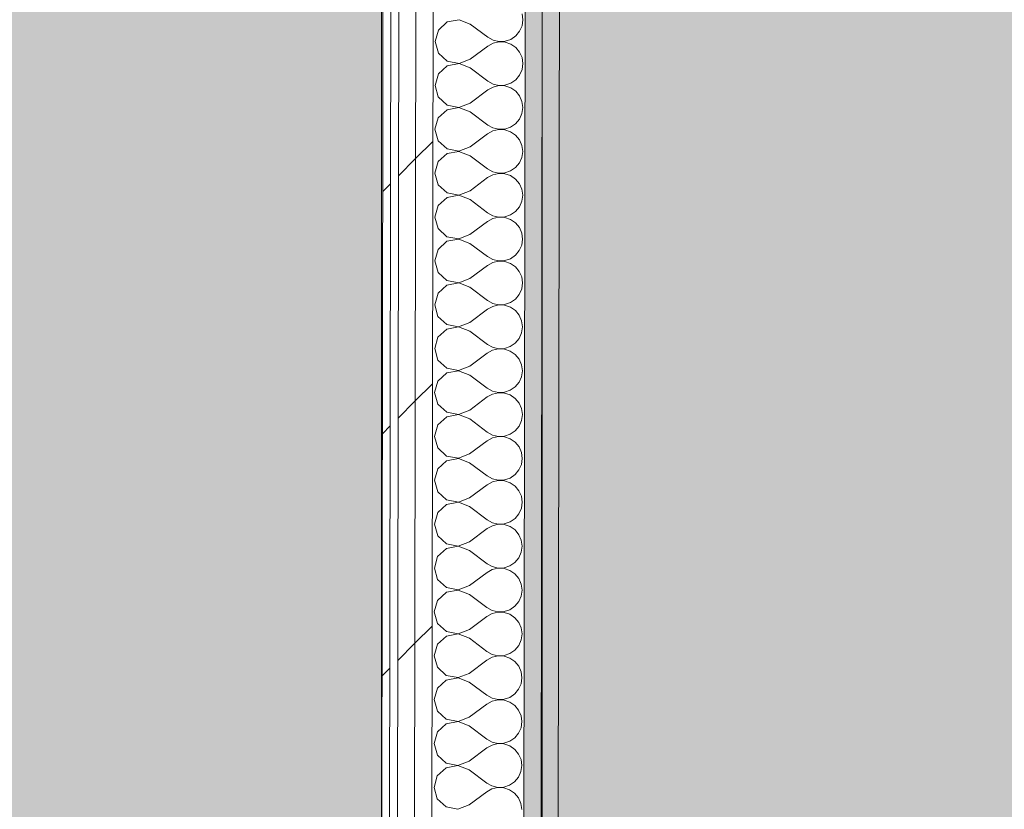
# Model space of a CAD drawing. Header units: millimetres. Extents: x -30280 to 19093, y -19247 to 4746.
# Tile 121 of 198: x -11063 to -10315, y -15117 to -14517. Entities that reach past the tile are written whole.
import ezdxf

# ---------------------------------------------------------------- set-up
doc = ezdxf.new("R2010")
doc.units = ezdxf.units.MM
doc.header["$MEASUREMENT"] = 0
doc.linetypes.add('Wipeout_Contour', pattern=[1000, 0, -1000])
doc.layers.add('Nuevo_08_E_Envans secs', color=7, linetype='Continuous')
doc.layers.add('Nuevo_14_PAV_Soft Light Grey 0554', color=7, linetype='Continuous')
doc.layers.add('Nuevo_08_E_Envans secs_Pluma_Nº__1', color=7, linetype='Continuous', lineweight=5)
for name, color, linetype, lineweight, true_color in [('Nuevo_08_E_Envans secs_Pluma_Nº__102', 7, 'Continuous', 5, 0xcccccc), ('Nuevo_08_E_Envans secs_Pluma_Nº__171', 171, 'Continuous', 13, 0xaaaaff), ('Nuevo_08_E_Envans secs_Pluma_Nº__177', 7, 'Continuous', 15, 0xf7e046), ('Nuevo_08_E_Envans secs_Pluma_Nº__79', 7, 'Continuous', 5, 0xaaffd5), ('Nuevo_14_PAV_Soft Light Grey 0554_Pluma_Nº__245', 7, 'Continuous', 13, 0xe8e8e8)]:
    doc.layers.add(name, color=color, linetype=linetype, lineweight=lineweight, true_color=true_color)
pattern_1 = [(45, (0, 0), (-183.8478, 183.8478), [195, -65]), (45, (7e-14, 183.85), (-183.8478, 183.8478), [195, -65])]

# ---------------------------------------------------------------- blocks, each defined once
blk = doc.blocks.new('Forjado_2_1', base_point=(-12951.13, -15302.58))
at = {"layer": 'Nuevo_14_PAV_Soft Light Grey 0554_Pluma_Nº__245', "linetype": 'Continuous', "lineweight": 0, "true_color": 0xe8e8e8}
blk.add_hatch(color=254, dxfattribs=at).paths.add_polyline_path([(-12951.13, -15302.58), (-10788.28, -15302.58), (-10788.28, -12338.98), (-12144.42, -12338.98), (-12144.42, -12547.56), (-12951.13, -12547.56)])
at = {"layer": 'Nuevo_14_PAV_Soft Light Grey 0554_Pluma_Nº__245', "color": 254, "linetype": 'Continuous', "lineweight": 13, "true_color": 0xe8e8e8, "flags": 128}
blk.add_lwpolyline([(-12951.13, -15302.58), (-10788.28, -15302.58), (-10788.28, -12338.98), (-12144.42, -12338.98), (-12144.42, -12547.56), (-12951.13, -12547.56)], close=True, dxfattribs=at)
blk = doc.blocks.new('Forjado_10_1', base_point=(-10666.28, -15302.88))
at = {"layer": 'Nuevo_14_PAV_Soft Light Grey 0554_Pluma_Nº__245', "linetype": 'Continuous', "lineweight": 0, "true_color": 0xe8e8e8}
blk.add_hatch(color=254, dxfattribs=at).paths.add_polyline_path([(-10666.28, -15302.88), (-8508.31, -15302.88), (-8508.31, -13816.56), (-10666.28, -13816.56)])
at = {"layer": 'Nuevo_14_PAV_Soft Light Grey 0554_Pluma_Nº__245', "color": 254, "linetype": 'Continuous', "lineweight": 13, "true_color": 0xe8e8e8, "flags": 128}
blk.add_lwpolyline([(-10666.28, -15302.88), (-8508.31, -15302.88), (-8508.31, -13816.56), (-10666.28, -13816.56)], close=True, dxfattribs=at)
blk = doc.blocks.new('*X249')
at = {"layer": 'Nuevo_08_E_Envans secs_Pluma_Nº__102', "color": 254, "linetype": 'Continuous', "lineweight": 5, "true_color": 0xcccccc}
for p, q in [((-10680.79, -14517.56), (-10681.41, -14513.01)), ((-10738.24, -14519.24), (-10744.98, -14525.37)), ((-10729.29, -14517.56), (-10738.24, -14519.24)), ((-10720.79, -14520.84), (-10729.29, -14517.56)), ((-10720.79, -14520.84), (-10707.47, -14530.86)), ((-10683.29, -14526.32), (-10681.43, -14522.12)), ((-10681.43, -14522.12), (-10680.79, -14517.56)), ((-10744.98, -14525.37), (-10747.48, -14534.13)), ((-10707.47, -14530.86), (-10703.45, -14533.09)), ((-10690.02, -14532.46), (-10686.23, -14529.86)), ((-10686.23, -14529.86), (-10683.29, -14526.32)), ((-10747.48, -14534.13), (-10745, -14542.9)), ((-10720.83, -14547.5), (-10707.48, -14537.52)), ((-10703.45, -14535.3), (-10707.48, -14537.52)), ((-10703.45, -14533.09), (-10698.97, -14534.13)), ((-10698.97, -14534.27), (-10703.45, -14535.3)), ((-10698.97, -14534.13), (-10694.38, -14533.92)), ((-10694.38, -14534.5), (-10698.97, -14534.27)), ((-10694.38, -14533.92), (-10690.02, -14532.46)), ((-10690.03, -14535.97), (-10694.38, -14534.5)), ((-10686.24, -14538.58), (-10690.03, -14535.97)), ((-10683.31, -14542.13), (-10686.24, -14538.58)), ((-10745, -14542.9), (-10738.29, -14549.05)), ((-10681.46, -14546.34), (-10683.31, -14542.13)), ((-10680.84, -14550.9), (-10681.46, -14546.34)), ((-10738.29, -14552.57), (-10745.02, -14558.7)), ((-10738.29, -14549.05), (-10729.34, -14550.76)), ((-10729.34, -14550.89), (-10738.29, -14552.57)), ((-10729.34, -14550.76), (-10720.83, -14547.5)), ((-10720.84, -14554.17), (-10729.34, -14550.89)), ((-10720.84, -14554.17), (-10707.52, -14564.19)), ((-10681.48, -14555.45), (-10680.84, -14550.9)), ((-10745.02, -14558.7), (-10747.53, -14567.46)), ((-10686.28, -14563.19), (-10683.34, -14559.65)), ((-10683.34, -14559.65), (-10681.48, -14555.45)), ((-10747.53, -14567.46), (-10745.05, -14576.23)), ((-10703.5, -14568.64), (-10707.53, -14570.86)), ((-10707.52, -14564.19), (-10703.5, -14566.42)), ((-10703.5, -14566.42), (-10699.02, -14567.47)), ((-10699.02, -14567.6), (-10703.5, -14568.64)), ((-10699.02, -14567.47), (-10694.43, -14567.25)), ((-10694.43, -14567.83), (-10699.02, -14567.6)), ((-10694.43, -14567.25), (-10690.07, -14565.79)), ((-10690.08, -14569.31), (-10694.43, -14567.83)), ((-10686.29, -14571.92), (-10690.08, -14569.31)), ((-10690.07, -14565.79), (-10686.28, -14563.19)), ((-10745.05, -14576.23), (-10738.34, -14582.38)), ((-10720.88, -14580.84), (-10707.53, -14570.86)), ((-10683.36, -14575.46), (-10686.29, -14571.92)), ((-10681.51, -14579.67), (-10683.36, -14575.46)), ((-10738.34, -14582.38), (-10729.39, -14584.09)), ((-10729.39, -14584.22), (-10738.34, -14585.9)), ((-10729.39, -14584.09), (-10720.88, -14580.84)), ((-10720.89, -14587.5), (-10729.39, -14584.22)), ((-10681.53, -14588.78), (-10680.88, -14584.23)), ((-10680.88, -14584.23), (-10681.51, -14579.67)), ((-10745.07, -14592.04), (-10747.58, -14600.8)), ((-10738.34, -14585.9), (-10745.07, -14592.04)), ((-10720.89, -14587.5), (-10707.57, -14597.52)), ((-10683.39, -14592.99), (-10681.53, -14588.78)), ((-10707.57, -14597.52), (-10703.55, -14599.75)), ((-10694.48, -14600.59), (-10690.12, -14599.12)), ((-10690.12, -14599.12), (-10686.33, -14596.52)), ((-10686.33, -14596.52), (-10683.39, -14592.99)), ((-10747.58, -14600.8), (-10745.1, -14609.56)), ((-10720.93, -14614.17), (-10707.58, -14604.19)), ((-10703.55, -14601.97), (-10707.58, -14604.19)), ((-10703.55, -14599.75), (-10699.07, -14600.8)), ((-10699.07, -14600.94), (-10703.55, -14601.97)), ((-10699.07, -14600.8), (-10694.48, -14600.59)), ((-10694.48, -14601.17), (-10699.07, -14600.94)), ((-10690.13, -14602.64), (-10694.48, -14601.17)), ((-10686.34, -14605.25), (-10690.13, -14602.64)), ((-10683.41, -14608.8), (-10686.34, -14605.25)), ((-10745.1, -14609.56), (-10738.38, -14615.72)), ((-10729.44, -14617.42), (-10720.93, -14614.17)), ((-10681.56, -14613.01), (-10683.41, -14608.8)), ((-10680.93, -14617.56), (-10681.56, -14613.01)), ((-10738.39, -14619.24), (-10745.12, -14625.37)), ((-10729.44, -14617.56), (-10738.39, -14619.24)), ((-10738.38, -14615.72), (-10729.44, -14617.42)), ((-10720.94, -14620.84), (-10729.44, -14617.56)), ((-10720.94, -14620.84), (-10707.62, -14630.86)), ((-10681.58, -14622.12), (-10680.93, -14617.56)), ((-10745.12, -14625.37), (-10747.63, -14634.13)), ((-10686.38, -14629.86), (-10683.44, -14626.32)), ((-10683.44, -14626.32), (-10681.58, -14622.12)), ((-10747.63, -14634.13), (-10745.15, -14642.9)), ((-10703.6, -14635.3), (-10707.63, -14637.52)), ((-10707.62, -14630.86), (-10703.6, -14633.09)), ((-10703.6, -14633.09), (-10699.12, -14634.13)), ((-10699.12, -14634.27), (-10703.6, -14635.3)), ((-10699.12, -14634.13), (-10694.53, -14633.92)), ((-10694.53, -14634.5), (-10699.12, -14634.27)), ((-10694.53, -14633.92), (-10690.17, -14632.46)), ((-10690.17, -14635.97), (-10694.53, -14634.5)), ((-10690.17, -14632.46), (-10686.38, -14629.86)), ((-10686.39, -14638.58), (-10690.17, -14635.97)), ((-10745.15, -14642.9), (-10738.43, -14649.05)), ((-10720.98, -14647.5), (-10707.63, -14637.52)), ((-10683.46, -14642.13), (-10686.39, -14638.58)), ((-10681.61, -14646.34), (-10683.46, -14642.13)), ((-10729.49, -14650.89), (-10738.44, -14652.57)), ((-10738.43, -14649.05), (-10729.49, -14650.76)), ((-10729.49, -14650.76), (-10720.98, -14647.5)), ((-10720.99, -14654.17), (-10729.49, -14650.89)), ((-10681.62, -14655.45), (-10680.98, -14650.9)), ((-10680.98, -14650.9), (-10681.61, -14646.34)), ((-10745.17, -14658.7), (-10747.67, -14667.46)), ((-10738.44, -14652.57), (-10745.17, -14658.7)), ((-10720.99, -14654.17), (-10707.67, -14664.19)), ((-10683.49, -14659.65), (-10681.62, -14655.45)), ((-10707.67, -14664.19), (-10703.65, -14666.42)), ((-10703.65, -14666.42), (-10699.17, -14667.47)), ((-10694.58, -14667.25), (-10690.22, -14665.79)), ((-10690.22, -14665.79), (-10686.42, -14663.19)), ((-10686.42, -14663.19), (-10683.49, -14659.65)), ((-10747.67, -14667.46), (-10745.2, -14676.23)), ((-10721.03, -14680.84), (-10707.68, -14670.86)), ((-10703.65, -14668.64), (-10707.68, -14670.86)), ((-10699.17, -14667.6), (-10703.65, -14668.64)), ((-10699.17, -14667.47), (-10694.58, -14667.25)), ((-10694.58, -14667.83), (-10699.17, -14667.6)), ((-10690.22, -14669.31), (-10694.58, -14667.83)), ((-10686.44, -14671.92), (-10690.22, -14669.31)), ((-10683.51, -14675.46), (-10686.44, -14671.92)), ((-10745.2, -14676.23), (-10738.48, -14682.38)), ((-10729.54, -14684.09), (-10721.03, -14680.84)), ((-10681.66, -14679.67), (-10683.51, -14675.46)), ((-10681.03, -14684.23), (-10681.66, -14679.67)), ((-10738.49, -14685.9), (-10745.22, -14692.04)), ((-10729.54, -14684.22), (-10738.49, -14685.9)), ((-10738.48, -14682.38), (-10729.54, -14684.09)), ((-10721.04, -14687.5), (-10729.54, -14684.22)), ((-10721.04, -14687.5), (-10707.72, -14697.52)), ((-10683.53, -14692.99), (-10681.67, -14688.78)), ((-10681.67, -14688.78), (-10681.03, -14684.23)), ((-10745.22, -14692.04), (-10747.72, -14700.8)), ((-10690.27, -14699.12), (-10686.47, -14696.52)), ((-10686.47, -14696.52), (-10683.53, -14692.99)), ((-10747.72, -14700.8), (-10745.25, -14709.56)), ((-10721.08, -14714.17), (-10707.73, -14704.19)), ((-10703.7, -14701.97), (-10707.73, -14704.19)), ((-10707.72, -14697.52), (-10703.7, -14699.75)), ((-10703.7, -14699.75), (-10699.22, -14700.8)), ((-10699.22, -14700.94), (-10703.7, -14701.97)), ((-10699.22, -14700.8), (-10694.63, -14700.58)), ((-10694.63, -14701.17), (-10699.22, -14700.94)), ((-10694.63, -14700.58), (-10690.27, -14699.12)), ((-10690.27, -14702.64), (-10694.63, -14701.17)), ((-10686.49, -14705.25), (-10690.27, -14702.64)), ((-10745.25, -14709.56), (-10738.53, -14715.72)), ((-10683.56, -14708.8), (-10686.49, -14705.25)), ((-10681.71, -14713.01), (-10683.56, -14708.8)), ((-10738.54, -14719.24), (-10745.27, -14725.37)), ((-10729.59, -14717.56), (-10738.54, -14719.24)), ((-10738.53, -14715.72), (-10729.58, -14717.42)), ((-10721.09, -14720.84), (-10729.59, -14717.56)), ((-10729.58, -14717.42), (-10721.08, -14714.17)), ((-10681.72, -14722.12), (-10681.08, -14717.56)), ((-10681.08, -14717.56), (-10681.71, -14713.01)), ((-10745.27, -14725.37), (-10747.77, -14734.13)), ((-10721.09, -14720.84), (-10707.77, -14730.86)), ((-10686.52, -14729.86), (-10683.58, -14726.32)), ((-10683.58, -14726.32), (-10681.72, -14722.12)), ((-10747.77, -14734.13), (-10745.3, -14742.9)), ((-10707.77, -14730.86), (-10703.75, -14733.09)), ((-10703.75, -14733.09), (-10699.27, -14734.13)), ((-10699.27, -14734.13), (-10694.68, -14733.92)), ((-10694.68, -14733.92), (-10690.32, -14732.46)), ((-10690.32, -14732.46), (-10686.52, -14729.86)), ((-10721.13, -14747.5), (-10707.78, -14737.52)), ((-10703.75, -14735.3), (-10707.78, -14737.52)), ((-10699.27, -14734.27), (-10703.75, -14735.3)), ((-10694.68, -14734.5), (-10699.27, -14734.27)), ((-10690.32, -14735.97), (-10694.68, -14734.5)), ((-10686.54, -14738.58), (-10690.32, -14735.97)), ((-10683.61, -14742.13), (-10686.54, -14738.58)), ((-10745.3, -14742.9), (-10738.58, -14749.05)), ((-10738.58, -14749.05), (-10729.63, -14750.76)), ((-10729.63, -14750.76), (-10721.13, -14747.5)), ((-10681.76, -14746.34), (-10683.61, -14742.13)), ((-10681.13, -14750.9), (-10681.76, -14746.34)), ((-10738.59, -14752.57), (-10745.32, -14758.7)), ((-10729.63, -14750.89), (-10738.59, -14752.57)), ((-10721.14, -14754.17), (-10729.63, -14750.89)), ((-10721.14, -14754.17), (-10707.82, -14764.19)), ((-10683.63, -14759.65), (-10681.77, -14755.45)), ((-10681.77, -14755.45), (-10681.13, -14750.9)), ((-10745.32, -14758.7), (-10747.82, -14767.46)), ((-10690.37, -14765.79), (-10686.57, -14763.19)), ((-10686.57, -14763.19), (-10683.63, -14759.65)), ((-10747.82, -14767.46), (-10745.35, -14776.23)), ((-10721.18, -14780.84), (-10707.83, -14770.86)), ((-10703.8, -14768.64), (-10707.83, -14770.86)), ((-10707.82, -14764.19), (-10703.8, -14766.42)), ((-10703.8, -14766.42), (-10699.32, -14767.47)), ((-10699.32, -14767.6), (-10703.8, -14768.64)), ((-10699.32, -14767.47), (-10694.73, -14767.25)), ((-10694.73, -14767.83), (-10699.32, -14767.6)), ((-10694.73, -14767.25), (-10690.37, -14765.79)), ((-10690.37, -14769.31), (-10694.73, -14767.83)), ((-10686.59, -14771.92), (-10690.37, -14769.31)), ((-10745.35, -14776.23), (-10738.63, -14782.38)), ((-10683.66, -14775.46), (-10686.59, -14771.92)), ((-10681.81, -14779.67), (-10683.66, -14775.46)), ((-10738.64, -14785.9), (-10745.37, -14792.04)), ((-10729.68, -14784.22), (-10738.64, -14785.9)), ((-10738.63, -14782.38), (-10729.68, -14784.09)), ((-10729.68, -14784.09), (-10721.18, -14780.84)), ((-10721.19, -14787.5), (-10729.68, -14784.22)), ((-10681.82, -14788.78), (-10681.18, -14784.23)), ((-10681.18, -14784.23), (-10681.81, -14779.67)), ((-10745.37, -14792.04), (-10747.87, -14800.8)), ((-10721.19, -14787.5), (-10707.87, -14797.52)), ((-10686.62, -14796.52), (-10683.68, -14792.99)), ((-10683.68, -14792.99), (-10681.82, -14788.78)), ((-10747.87, -14800.8), (-10745.4, -14809.56)), ((-10707.87, -14797.52), (-10703.85, -14799.75)), ((-10703.85, -14799.75), (-10699.37, -14800.8)), ((-10699.37, -14800.94), (-10703.85, -14801.97)), ((-10699.37, -14800.8), (-10694.77, -14800.58)), ((-10694.78, -14801.17), (-10699.37, -14800.94)), ((-10690.42, -14802.64), (-10694.78, -14801.17)), ((-10694.77, -14800.58), (-10690.42, -14799.12)), ((-10690.42, -14799.12), (-10686.62, -14796.52)), ((-10721.22, -14814.17), (-10707.88, -14804.19)), ((-10703.85, -14801.97), (-10707.88, -14804.19)), ((-10686.63, -14805.25), (-10690.42, -14802.64)), ((-10683.71, -14808.8), (-10686.63, -14805.25)), ((-10681.86, -14813.01), (-10683.71, -14808.8)), ((-10745.4, -14809.56), (-10738.68, -14815.72)), ((-10738.68, -14815.72), (-10729.73, -14817.42)), ((-10729.73, -14817.42), (-10721.22, -14814.17)), ((-10681.23, -14817.56), (-10681.86, -14813.01)), ((-10738.69, -14819.24), (-10745.42, -14825.37)), ((-10729.73, -14817.56), (-10738.69, -14819.24)), ((-10721.23, -14820.84), (-10729.73, -14817.56)), ((-10721.23, -14820.84), (-10707.92, -14830.86)), ((-10683.73, -14826.32), (-10681.87, -14822.12)), ((-10681.87, -14822.12), (-10681.23, -14817.56)), ((-10745.42, -14825.37), (-10747.92, -14834.13)), ((-10707.92, -14830.86), (-10703.9, -14833.09)), ((-10690.46, -14832.46), (-10686.67, -14829.86)), ((-10686.67, -14829.86), (-10683.73, -14826.32)), ((-10747.92, -14834.13), (-10745.44, -14842.9)), ((-10721.27, -14847.5), (-10707.93, -14837.52)), ((-10703.9, -14835.3), (-10707.93, -14837.52)), ((-10703.9, -14833.09), (-10699.42, -14834.13)), ((-10699.42, -14834.27), (-10703.9, -14835.3)), ((-10699.42, -14834.13), (-10694.82, -14833.92)), ((-10694.83, -14834.5), (-10699.42, -14834.27)), ((-10690.47, -14835.97), (-10694.83, -14834.5)), ((-10694.82, -14833.92), (-10690.46, -14832.46)), ((-10686.68, -14838.58), (-10690.47, -14835.97)), ((-10683.76, -14842.13), (-10686.68, -14838.58)), ((-10745.44, -14842.9), (-10738.73, -14849.05)), ((-10681.91, -14846.34), (-10683.76, -14842.13)), ((-10681.28, -14850.89), (-10681.91, -14846.34)), ((-10738.73, -14852.57), (-10745.47, -14858.7)), ((-10738.73, -14849.05), (-10729.78, -14850.76)), ((-10729.78, -14850.89), (-10738.73, -14852.57)), ((-10729.78, -14850.76), (-10721.27, -14847.5)), ((-10721.28, -14854.17), (-10729.78, -14850.89)), ((-10681.92, -14855.45), (-10681.28, -14850.89)), ((-10745.47, -14858.7), (-10747.97, -14867.46)), ((-10721.28, -14854.17), (-10707.97, -14864.19)), ((-10686.72, -14863.19), (-10683.78, -14859.65)), ((-10683.78, -14859.65), (-10681.92, -14855.45)), ((-10747.97, -14867.46), (-10745.49, -14876.23)), ((-10703.95, -14868.64), (-10707.98, -14870.86)), ((-10707.97, -14864.19), (-10703.94, -14866.42)), ((-10699.47, -14867.6), (-10703.95, -14868.64)), ((-10703.94, -14866.42), (-10699.47, -14867.47)), ((-10699.47, -14867.47), (-10694.87, -14867.25)), ((-10694.87, -14867.83), (-10699.47, -14867.6)), ((-10694.87, -14867.25), (-10690.51, -14865.79)), ((-10690.52, -14869.31), (-10694.87, -14867.83)), ((-10690.51, -14865.79), (-10686.72, -14863.19)), ((-10745.49, -14876.23), (-10738.78, -14882.38)), ((-10721.32, -14880.84), (-10707.98, -14870.86)), ((-10686.73, -14871.92), (-10690.52, -14869.31)), ((-10683.8, -14875.46), (-10686.73, -14871.92)), ((-10681.96, -14879.67), (-10683.8, -14875.46)), ((-10738.78, -14882.38), (-10729.83, -14884.09)), ((-10729.83, -14884.09), (-10721.32, -14880.84)), ((-10681.33, -14884.23), (-10681.96, -14879.67)), ((-10738.78, -14885.9), (-10745.52, -14892.04)), ((-10729.83, -14884.22), (-10738.78, -14885.9)), ((-10721.33, -14887.5), (-10729.83, -14884.22)), ((-10721.33, -14887.5), (-10708.01, -14897.52)), ((-10683.83, -14892.99), (-10681.97, -14888.78)), ((-10681.97, -14888.78), (-10681.33, -14884.23)), ((-10745.52, -14892.04), (-10748.02, -14900.8)), ((-10708.01, -14897.52), (-10703.99, -14899.75)), ((-10690.56, -14899.12), (-10686.77, -14896.52)), ((-10686.77, -14896.52), (-10683.83, -14892.99)), ((-10748.02, -14900.8), (-10745.54, -14909.56)), ((-10721.37, -14914.17), (-10708.02, -14904.19)), ((-10704, -14901.97), (-10708.02, -14904.19)), ((-10699.52, -14900.94), (-10704, -14901.97)), ((-10703.99, -14899.75), (-10699.52, -14900.8)), ((-10699.52, -14900.8), (-10694.92, -14900.58)), ((-10694.92, -14901.16), (-10699.52, -14900.94)), ((-10694.92, -14900.58), (-10690.56, -14899.12)), ((-10690.57, -14902.64), (-10694.92, -14901.16)), ((-10686.78, -14905.25), (-10690.57, -14902.64)), ((-10683.85, -14908.8), (-10686.78, -14905.25)), ((-10745.54, -14909.56), (-10738.83, -14915.72)), ((-10682.01, -14913.01), (-10683.85, -14908.8)), ((-10681.38, -14917.56), (-10682.01, -14913.01)), ((-10738.83, -14919.24), (-10745.57, -14925.37)), ((-10738.83, -14915.72), (-10729.88, -14917.42)), ((-10729.88, -14917.56), (-10738.83, -14919.24)), ((-10729.88, -14917.42), (-10721.37, -14914.17)), ((-10721.38, -14920.84), (-10729.88, -14917.56)), ((-10721.38, -14920.84), (-10708.06, -14930.86)), ((-10682.02, -14922.12), (-10681.38, -14917.56)), ((-10745.57, -14925.37), (-10748.07, -14934.13)), ((-10686.82, -14929.86), (-10683.88, -14926.32)), ((-10683.88, -14926.32), (-10682.02, -14922.12)), ((-10748.07, -14934.13), (-10745.59, -14942.9)), ((-10704.05, -14935.3), (-10708.07, -14937.52)), ((-10708.06, -14930.86), (-10704.04, -14933.09)), ((-10699.57, -14934.27), (-10704.05, -14935.3)), ((-10704.04, -14933.09), (-10699.57, -14934.13)), ((-10699.57, -14934.13), (-10694.97, -14933.92)), ((-10694.97, -14934.5), (-10699.57, -14934.27)), ((-10694.97, -14933.92), (-10690.61, -14932.46)), ((-10690.62, -14935.97), (-10694.97, -14934.5)), ((-10686.83, -14938.58), (-10690.62, -14935.97)), ((-10690.61, -14932.46), (-10686.82, -14929.86)), ((-10745.59, -14942.9), (-10738.88, -14949.05)), ((-10721.42, -14947.5), (-10708.07, -14937.52)), ((-10683.9, -14942.13), (-10686.83, -14938.58)), ((-10682.05, -14946.34), (-10683.9, -14942.13)), ((-10738.88, -14949.05), (-10729.93, -14950.76)), ((-10729.93, -14950.89), (-10738.88, -14952.57)), ((-10729.93, -14950.76), (-10721.42, -14947.5)), ((-10721.43, -14954.17), (-10729.93, -14950.89)), ((-10682.07, -14955.45), (-10681.43, -14950.89)), ((-10681.43, -14950.89), (-10682.05, -14946.34)), ((-10738.88, -14952.57), (-10745.62, -14958.7)), ((-10721.43, -14954.17), (-10708.11, -14964.19)), ((-10683.93, -14959.65), (-10682.07, -14955.45)), ((-10745.62, -14958.7), (-10748.12, -14967.46)), ((-10708.11, -14964.19), (-10704.09, -14966.42)), ((-10695.02, -14967.25), (-10690.66, -14965.79)), ((-10690.66, -14965.79), (-10686.87, -14963.19)), ((-10686.87, -14963.19), (-10683.93, -14959.65)), ((-10748.12, -14967.46), (-10745.64, -14976.23)), ((-10721.47, -14980.84), (-10708.12, -14970.86)), ((-10704.1, -14968.64), (-10708.12, -14970.86)), ((-10699.61, -14967.6), (-10704.1, -14968.64)), ((-10704.09, -14966.42), (-10699.61, -14967.47)), ((-10699.61, -14967.47), (-10695.02, -14967.25)), ((-10695.02, -14967.83), (-10699.61, -14967.6)), ((-10690.67, -14969.31), (-10695.02, -14967.83)), ((-10686.88, -14971.92), (-10690.67, -14969.31)), ((-10683.95, -14975.46), (-10686.88, -14971.92)), ((-10745.64, -14976.23), (-10738.93, -14982.38)), ((-10729.98, -14984.09), (-10721.47, -14980.84)), ((-10682.1, -14979.67), (-10683.95, -14975.46)), ((-10681.48, -14984.23), (-10682.1, -14979.67)), ((-10738.93, -14985.9), (-10745.67, -14992.04)), ((-10738.93, -14982.38), (-10729.98, -14984.09)), ((-10729.98, -14984.22), (-10738.93, -14985.9)), ((-10721.48, -14987.5), (-10729.98, -14984.22)), ((-10721.48, -14987.5), (-10708.16, -14997.52)), ((-10682.12, -14988.78), (-10681.48, -14984.23)), ((-10745.67, -14992.04), (-10748.17, -15000.8)), ((-10686.92, -14996.52), (-10683.98, -14992.99)), ((-10683.98, -14992.99), (-10682.12, -14988.78)), ((-10748.17, -15000.8), (-10745.69, -15009.56)), ((-10704.14, -15001.97), (-10708.17, -15004.19)), ((-10708.16, -14997.52), (-10704.14, -14999.75)), ((-10704.14, -14999.75), (-10699.66, -15000.8)), ((-10699.66, -15000.94), (-10704.14, -15001.97)), ((-10699.66, -15000.8), (-10695.07, -15000.58)), ((-10695.07, -15001.16), (-10699.66, -15000.94)), ((-10695.07, -15000.58), (-10690.71, -14999.12)), ((-10690.72, -15002.64), (-10695.07, -15001.16)), ((-10686.93, -15005.25), (-10690.72, -15002.64)), ((-10690.71, -14999.12), (-10686.92, -14996.52)), ((-10745.69, -15009.56), (-10738.98, -15015.72)), ((-10721.52, -15014.17), (-10708.17, -15004.19)), ((-10684, -15008.8), (-10686.93, -15005.25)), ((-10682.15, -15013.01), (-10684, -15008.8)), ((-10738.98, -15015.72), (-10730.03, -15017.42)), ((-10730.03, -15017.56), (-10738.98, -15019.24)), ((-10730.03, -15017.42), (-10721.52, -15014.17)), ((-10721.53, -15020.84), (-10730.03, -15017.56)), ((-10682.17, -15022.11), (-10681.53, -15017.56)), ((-10681.53, -15017.56), (-10682.15, -15013.01)), ((-10745.71, -15025.37), (-10748.22, -15034.13)), ((-10738.98, -15019.24), (-10745.71, -15025.37)), ((-10721.53, -15020.84), (-10708.21, -15030.86)), ((-10684.03, -15026.32), (-10682.17, -15022.11)), ((-10708.21, -15030.86), (-10704.19, -15033.09)), ((-10704.19, -15033.09), (-10699.71, -15034.13)), ((-10695.12, -15033.92), (-10690.76, -15032.45)), ((-10690.76, -15032.45), (-10686.97, -15029.86)), ((-10686.97, -15029.86), (-10684.03, -15026.32)), ((-10748.22, -15034.13), (-10745.74, -15042.9)), ((-10721.57, -15047.5), (-10708.22, -15037.52)), ((-10704.19, -15035.3), (-10708.22, -15037.52)), ((-10699.71, -15034.27), (-10704.19, -15035.3)), ((-10699.71, -15034.13), (-10695.12, -15033.92)), ((-10695.12, -15034.5), (-10699.71, -15034.27)), ((-10690.77, -15035.97), (-10695.12, -15034.5)), ((-10686.98, -15038.58), (-10690.77, -15035.97)), ((-10684.05, -15042.13), (-10686.98, -15038.58)), ((-10745.74, -15042.9), (-10739.03, -15049.05)), ((-10730.08, -15050.76), (-10721.57, -15047.5)), ((-10682.2, -15046.34), (-10684.05, -15042.13)), ((-10681.57, -15050.89), (-10682.2, -15046.34)), ((-10739.03, -15052.57), (-10745.76, -15058.7)), ((-10739.03, -15049.05), (-10730.08, -15050.76)), ((-10730.08, -15050.89), (-10739.03, -15052.57)), ((-10721.58, -15054.17), (-10730.08, -15050.89)), ((-10721.58, -15054.17), (-10708.26, -15064.19)), ((-10684.08, -15059.65), (-10682.22, -15055.45)), ((-10682.22, -15055.45), (-10681.57, -15050.89)), ((-10745.76, -15058.7), (-10748.27, -15067.46)), ((-10690.81, -15065.79), (-10687.02, -15063.19)), ((-10687.02, -15063.19), (-10684.08, -15059.65)), ((-10748.27, -15067.46), (-10745.79, -15076.23)), ((-10704.24, -15068.64), (-10708.27, -15070.86)), ((-10708.26, -15064.19), (-10704.24, -15066.42)), ((-10704.24, -15066.42), (-10699.76, -15067.47)), ((-10699.76, -15067.6), (-10704.24, -15068.64)), ((-10699.76, -15067.47), (-10695.17, -15067.25)), ((-10695.17, -15067.83), (-10699.76, -15067.6)), ((-10695.17, -15067.25), (-10690.81, -15065.79)), ((-10690.81, -15069.31), (-10695.17, -15067.83)), ((-10687.03, -15071.92), (-10690.81, -15069.31)), ((-10745.79, -15076.23), (-10739.07, -15082.38)), ((-10721.62, -15080.84), (-10708.27, -15070.86)), ((-10684.1, -15075.46), (-10687.03, -15071.92)), ((-10682.25, -15079.67), (-10684.1, -15075.46)), ((-10730.13, -15084.22), (-10739.08, -15085.9)), ((-10739.07, -15082.38), (-10730.13, -15084.09)), ((-10730.13, -15084.09), (-10721.62, -15080.84)), ((-10721.63, -15087.5), (-10730.13, -15084.22)), ((-10682.26, -15088.78), (-10681.62, -15084.23)), ((-10681.62, -15084.23), (-10682.25, -15079.67)), ((-10745.81, -15092.04), (-10748.31, -15100.8)), ((-10739.08, -15085.9), (-10745.81, -15092.04)), ((-10721.63, -15087.5), (-10708.31, -15097.52)), ((-10687.07, -15096.52), (-10684.13, -15092.99)), ((-10684.13, -15092.99), (-10682.26, -15088.78)), ((-10708.31, -15097.52), (-10704.29, -15099.75)), ((-10704.29, -15099.75), (-10699.81, -15100.8)), ((-10699.81, -15100.8), (-10695.22, -15100.58)), ((-10695.22, -15100.58), (-10690.86, -15099.12)), ((-10690.86, -15099.12), (-10687.07, -15096.52)), ((-10748.31, -15100.8), (-10745.84, -15109.56)), ((-10721.67, -15114.17), (-10708.32, -15104.19)), ((-10704.29, -15101.97), (-10708.32, -15104.19)), ((-10699.81, -15100.94), (-10704.29, -15101.97)), ((-10695.22, -15101.16), (-10699.81, -15100.94)), ((-10690.86, -15102.64), (-10695.22, -15101.16)), ((-10687.08, -15105.25), (-10690.86, -15102.64)), ((-10684.15, -15108.8), (-10687.08, -15105.25)), ((-10745.84, -15109.56), (-10739.12, -15115.72)), ((-10730.18, -15117.42), (-10721.67, -15114.17)), ((-10682.3, -15113.01), (-10684.15, -15108.8)), ((-10681.67, -15117.56), (-10682.3, -15113.01)), ((-10739.12, -15115.72), (-10730.18, -15117.42))]:
    blk.add_line(p, q, dxfattribs=at)
blk = doc.blocks.new('Muro_79_1', base_point=(-10654.28, -15302.91))
at = {"layer": 'Nuevo_08_E_Envans secs_Pluma_Nº__79', "linetype": 'Continuous', "lineweight": 5, "true_color": 0xaaffd5}
for points in [[(-10680.28, -15302.84), (-10667.28, -15302.88), (-10665.05, -13795.56), (-10678.05, -13795.56)], [(-10665.07, -13808.56), (-10667.28, -15302.88), (-10654.28, -15302.91), (-10652.07, -13808.56)]]:
    blk.add_hatch(color=121, dxfattribs=at).paths.add_polyline_path(points)
at = {"layer": 'Nuevo_08_E_Envans secs_Pluma_Nº__1', "color": 7, "linetype": 'Continuous', "lineweight": 5}
for p, q in [((-10678.05, -13795.56), (-10680.28, -15302.84)), ((-10665.07, -13808.56), (-10667.28, -15302.88))]:
    blk.add_line(p, q, dxfattribs=at)
at = {"layer": 'Nuevo_08_E_Envans secs_Pluma_Nº__1', "color": 7, "linetype": 'Continuous', "lineweight": 5, "flags": 128}
blk.add_lwpolyline([(-10654.28, -15302.91), (-10652.07, -13808.56)], dxfattribs=at)
at = {"color": 254, "linetype": 'Wipeout_Contour', "lineweight": 0, "ltscale": 72281.182067}
blk.add_wipeout([(-10788.28, -15302.58), (-10782.28, -15302.59), (-10779.88, -13680.56), (-10785.88, -13680.56)], dxfattribs=at).dxf.layer = 'Nuevo_08_E_Envans secs'
at = {"layer": 'Nuevo_08_E_Envans secs_Pluma_Nº__171', "linetype": 'Continuous', "lineweight": 13, "true_color": 0xaaaaff}
h = blk.add_hatch(dxfattribs=at)
h.set_pattern_fill('Panellat_HPL_0001', color=161, style=0, pattern_type=2)
h.set_pattern_definition(pattern_1)
h.paths.add_polyline_path([(-10788.28, -15302.58), (-10782.28, -15302.59), (-10779.88, -13680.56), (-10785.88, -13680.56)])
at = {"layer": 'Nuevo_08_E_Envans secs_Pluma_Nº__1', "color": 7, "linetype": 'Continuous', "lineweight": 5, "flags": 128}
blk.add_lwpolyline([(-10785.88, -13680.56), (-10788.28, -15302.58)], dxfattribs=at)
at = {"color": 254, "linetype": 'Wipeout_Contour', "lineweight": 0, "ltscale": 72274.113603}
blk.add_wipeout([(-10773.91, -13699.56), (-10776.28, -15302.61), (-10763.28, -15302.64), (-10760.91, -13699.56)], dxfattribs=at).dxf.layer = 'Nuevo_08_E_Envans secs'
at = {"layer": 'Nuevo_08_E_Envans secs_Pluma_Nº__177', "linetype": 'Continuous', "lineweight": 15, "true_color": 0xf7e046}
h = blk.add_hatch(dxfattribs=at)
h.set_pattern_fill('Panellat_HPL_0001', color=53, style=0, pattern_type=2)
h.set_pattern_definition(pattern_1)
h.paths.add_polyline_path([(-10773.91, -13699.56), (-10776.28, -15302.61), (-10763.28, -15302.64), (-10760.91, -13699.56)])
at = {"layer": 'Nuevo_08_E_Envans secs_Pluma_Nº__1', "color": 7, "linetype": 'Continuous', "lineweight": 5}
for p, q in [((-10779.89, -13686.56), (-10782.28, -15302.59)), ((-10773.91, -13699.56), (-10776.28, -15302.61))]:
    blk.add_line(p, q, dxfattribs=at)
at = {"color": 254, "linetype": 'Wipeout_Contour', "lineweight": 0, "ltscale": 72263.626665}
blk.add_wipeout([(-10763.28, -15302.64), (-10750.28, -15302.67), (-10747.93, -13712.56), (-10760.93, -13712.56)], dxfattribs=at).dxf.layer = 'Nuevo_08_E_Envans secs'
at = {"layer": 'Nuevo_08_E_Envans secs_Pluma_Nº__177', "linetype": 'Continuous', "lineweight": 15, "true_color": 0xf7e046}
h = blk.add_hatch(dxfattribs=at)
h.set_pattern_fill('Panellat_HPL_0001', color=53, style=0, pattern_type=2)
h.set_pattern_definition(pattern_1)
h.paths.add_polyline_path([(-10763.28, -15302.64), (-10750.28, -15302.67), (-10747.93, -13712.56), (-10760.93, -13712.56)])
at = {"layer": 'Nuevo_08_E_Envans secs_Pluma_Nº__1', "color": 7, "linetype": 'Continuous', "lineweight": 5}
for p, q in [((-10760.93, -13712.56), (-10763.28, -15302.64)), ((-10748.03, -13782.56), (-10750.28, -15302.67))]:
    blk.add_line(p, q, dxfattribs=at)
at = {"layer": 'Nuevo_08_E_Envans secs', "color": 7, "lineweight": 20}
blk.add_blockref('*X249', (0, 0), dxfattribs=at)

msp = doc.modelspace()

# ---------------------------------------------------------------- block references
at = {"layer": 'Nuevo_14_PAV_Soft Light Grey 0554', "color": 254, "linetype": 'Continuous', "lineweight": 13, "true_color": 0xe8e8e8}
for name, p in [('Forjado_2_1', (-12951.13, -15302.58)), ('Forjado_10_1', (-10666.28, -15302.88))]:
    msp.add_blockref(name, p, dxfattribs=at)

# ---------------------------------------------------------------- next in the draw order: block references
at = {"layer": 'Nuevo_08_E_Envans secs', "color": 7, "lineweight": 20}
msp.add_blockref('Muro_79_1', (-10654.28, -15302.91), dxfattribs=at)

doc.saveas('drawing.dxf')
